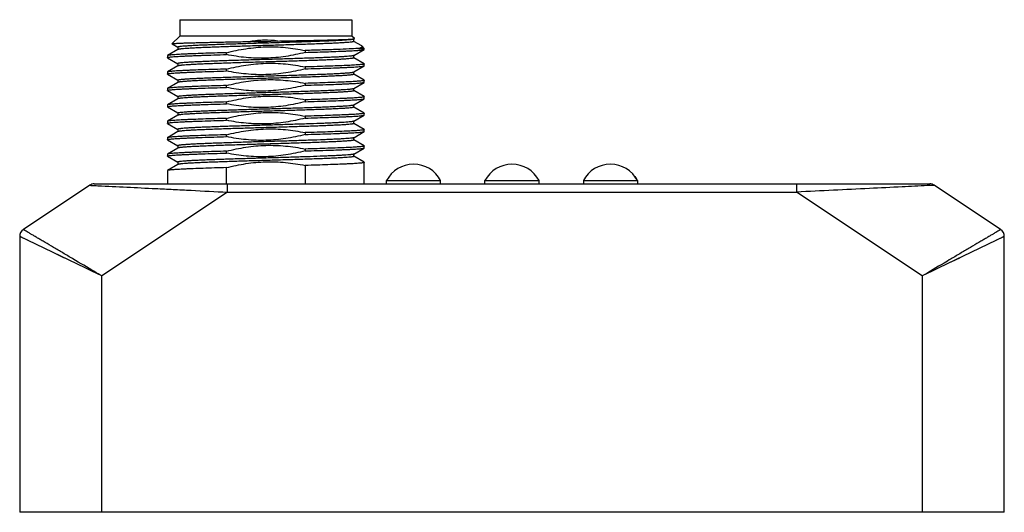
# Model space of a CAD drawing. Header units: inches. Extents: x 0 to 891, y 0 to 630.
# Tile 2 of 15: x 304 to 364, y 118 to 148. Entities that reach past the tile are written whole.
import ezdxf

# ---------------------------------------------------------------- set-up
doc = ezdxf.new("R2010")
doc.units = ezdxf.units.IN
doc.header["$MEASUREMENT"] = 0

msp = doc.modelspace()

# ---------------------------------------------------------------- linework, layer by layer
for p, q in [((313.906, 148.036), (313.906, 147.036)), ((313.906, 148.036), (324.406, 148.036)), ((324.406, 148.036), (324.406, 147.036)), ((313.437, 146.566), (313.906, 147.036)), ((324.406, 147.036), (313.906, 147.036)), ((324.559, 146.883), (324.406, 147.036)), ((313.438, 146.561), (313.437, 146.566)), ((313.438, 146.561), (313.791, 146.358)), ((324.513, 146.853), (324.557, 146.878)), ((324.52, 146.711), (324.52, 146.857)), ((324.996, 146.44), (324.522, 146.714)), ((324.557, 146.878), (324.559, 146.883)), ((325.02, 146.422), (324.996, 146.44)), ((325.156, 146.286), (325.02, 146.422)), ((313.162, 145.851), (313.156, 145.843)), ((313.156, 145.843), (313.156, 145.728)), ((313.8, 146.219), (313.162, 145.851)), ((313.792, 146.361), (313.792, 146.215)), ((316.758, 145.913), (316.758, 146.028)), ((321.554, 146.159), (321.554, 146.044)), ((324.513, 145.852), (325.15, 146.221)), ((324.52, 145.711), (324.52, 145.857)), ((324.766, 146.286), (325.156, 146.286)), ((325.15, 146.221), (325.156, 146.228)), ((325.156, 146.228), (325.156, 146.286)), ((313.162, 145.721), (313.156, 145.728)), ((313.162, 145.721), (313.791, 145.358)), ((313.8, 145.219), (313.163, 144.851)), ((313.793, 145.361), (313.793, 145.215)), ((324.512, 144.852), (325.15, 145.221)), ((325.15, 145.351), (324.521, 145.714)), ((325.15, 145.351), (325.156, 145.343)), ((325.15, 145.221), (325.156, 145.228)), ((325.156, 145.228), (325.156, 145.343)), ((313.163, 144.851), (313.156, 144.843)), ((313.156, 144.843), (313.156, 144.728)), ((313.163, 144.721), (313.156, 144.728)), ((313.163, 144.721), (313.792, 144.357)), ((316.758, 144.913), (316.758, 145.028)), ((321.554, 145.159), (321.554, 145.043)), ((324.519, 144.711), (324.519, 144.856)), ((325.15, 144.351), (324.521, 144.714)), ((313.8, 144.219), (313.162, 143.851)), ((313.794, 144.36), (313.794, 144.216)), ((316.758, 143.913), (316.758, 144.028)), ((321.554, 144.159), (321.554, 144.043)), ((324.511, 143.851), (325.15, 144.221)), ((325.15, 144.351), (325.156, 144.344)), ((325.15, 144.221), (325.156, 144.228)), ((325.156, 144.228), (325.156, 144.343)), ((313.162, 143.851), (313.156, 143.844)), ((313.156, 143.844), (313.156, 143.728)), ((313.162, 143.721), (313.156, 143.728)), ((313.162, 143.721), (313.793, 143.357)), ((324.518, 143.712), (324.518, 143.855)), ((325.15, 143.351), (324.52, 143.715)), ((313.162, 142.851), (313.156, 142.844)), ((313.156, 142.844), (313.156, 142.728)), ((313.801, 143.22), (313.162, 142.851)), ((313.794, 143.359), (313.794, 143.216)), ((316.758, 142.913), (316.758, 143.028)), ((321.554, 143.159), (321.554, 143.043)), ((324.512, 142.852), (325.15, 143.221)), ((324.518, 142.711), (324.518, 142.856)), ((325.15, 143.351), (325.156, 143.344)), ((325.15, 143.221), (325.156, 143.228)), ((325.156, 143.228), (325.156, 143.344)), ((313.163, 142.721), (313.156, 142.728)), ((313.801, 142.22), (313.162, 141.851)), ((313.163, 142.721), (313.791, 142.357)), ((313.793, 142.36), (313.793, 142.215)), ((324.512, 141.852), (325.15, 142.221)), ((325.15, 142.351), (324.52, 142.715)), ((325.15, 142.351), (325.156, 142.344)), ((325.15, 142.221), (325.156, 142.228)), ((325.156, 142.228), (325.156, 142.343)), ((313.162, 141.851), (313.156, 141.844)), ((313.156, 141.844), (313.156, 141.728)), ((313.163, 141.721), (313.156, 141.728)), ((313.163, 141.721), (313.792, 141.357)), ((316.758, 141.913), (316.758, 142.028)), ((321.554, 142.159), (321.554, 142.043)), ((324.519, 141.711), (324.519, 141.856)), ((325.15, 141.351), (324.521, 141.714)), ((313.8, 141.219), (313.162, 140.851)), ((313.794, 141.36), (313.794, 141.216)), ((316.758, 140.913), (316.758, 141.028)), ((321.554, 141.159), (321.554, 141.043)), ((324.511, 140.851), (325.15, 141.221)), ((325.15, 141.351), (325.156, 141.344)), ((325.15, 141.221), (325.156, 141.228)), ((325.156, 141.228), (325.156, 141.343)), ((313.162, 140.851), (313.156, 140.844)), ((313.156, 140.844), (313.156, 140.728)), ((313.162, 140.721), (313.156, 140.728)), ((313.162, 140.721), (313.793, 140.357)), ((324.518, 140.712), (324.518, 140.855)), ((325.15, 140.351), (324.52, 140.715)), ((313.162, 139.851), (313.156, 139.844)), ((313.156, 139.844), (313.156, 139.728)), ((313.801, 140.22), (313.162, 139.851)), ((313.794, 140.359), (313.794, 140.216)), ((316.758, 139.913), (316.758, 140.028)), ((321.554, 140.159), (321.554, 140.043)), ((324.512, 139.852), (325.15, 140.221)), ((324.518, 139.711), (324.518, 139.856)), ((325.15, 140.351), (325.156, 140.344)), ((325.15, 140.221), (325.156, 140.228)), ((325.156, 140.228), (325.156, 140.344)), ((313.163, 139.721), (313.156, 139.728)), ((313.801, 139.22), (313.162, 138.851)), ((313.163, 139.721), (313.791, 139.357)), ((313.793, 139.36), (313.793, 139.215)), ((325.15, 139.351), (324.52, 139.715)), ((325.15, 139.351), (325.156, 139.344)), ((325.156, 138.036), (325.156, 139.343)), ((313.162, 138.851), (313.156, 138.844)), ((313.156, 138.844), (313.156, 138.036)), ((316.758, 138.036), (316.758, 139.028)), ((321.554, 139.159), (321.554, 138.036)), ((308.702, 138.036), (359.61, 138.036)), ((316.814, 137.536), (316.814, 138.036)), ((326.506, 138.036), (326.506, 138.236)), ((326.506, 138.236), (329.806, 138.236)), ((329.806, 138.036), (329.806, 138.236)), ((332.506, 138.036), (332.506, 138.236)), ((332.506, 138.236), (335.806, 138.236)), ((335.806, 138.036), (335.806, 138.236)), ((338.506, 138.236), (338.506, 138.036)), ((338.506, 138.236), (341.806, 138.236)), ((341.806, 138.236), (341.806, 138.036)), ((351.498, 138.036), (351.498, 137.536)), ((308.425, 137.952), (304.379, 135.255)), ((316.814, 137.536), (309.156, 132.43)), ((316.814, 137.536), (351.498, 137.536)), ((359.156, 132.43), (351.498, 137.536)), ((363.934, 135.255), (359.888, 137.952)), ((304.156, 134.839), (304.156, 118.036)), ((309.156, 132.43), (304.156, 134.838)), ((364.156, 134.839), (359.156, 132.43)), ((364.156, 118.036), (364.156, 134.839)), ((306.896, 133.519), (306.403, 133.756)), ((361.417, 133.519), (360.89, 133.265)), ((309.156, 118.036), (309.156, 132.43)), ((359.156, 132.43), (359.156, 118.036)), ((364.156, 118.036), (304.156, 118.036))]:
    msp.add_line(p, q)
for points in [[(304.608, 134.621), (304.409, 134.716), (304.267, 134.785), (304.184, 134.825)], [(364.129, 134.825), (364.045, 134.785), (363.904, 134.716), (363.704, 134.621)], [(309.156, 132.43), (308.559, 132.72), (307.979, 132.997)], [(360.335, 132.998), (359.754, 132.72), (359.156, 132.43)]]:
    msp.add_lwpolyline(points)
for centre, radius, start, end in [((328.156, 137.375), 1.861, 27.56319, 152.43681), ((334.156, 137.375), 1.861, 27.56319, 152.43681), ((340.156, 137.375), 1.861, 27.56319, 152.43681), ((340.156, 137.375), 1.861, 27.56319, 152.43681), ((308.702, 137.536), 0.5, 90, 123.69007), ((340.156, 137.375), 1.861, 27.56319, 36.48274), ((359.61, 137.536), 0.5, 56.30993, 90), ((304.656, 134.839), 0.5, 123.69007, 180), ((363.656, 134.839), 0.5, 0, 56.30993)]:
    msp.add_arc(centre, radius, start, end)
for points, knots in [([(313.437, 146.566), (313.438, 146.567), (313.441, 146.569), (313.447, 146.571), (313.456, 146.573), (313.473, 146.576), (313.501, 146.58), (313.543, 146.584), (313.596, 146.589), (313.658, 146.593), (313.732, 146.597), (313.849, 146.603), (314.022, 146.611), (314.257, 146.62), (314.529, 146.628), (314.836, 146.637), (315.177, 146.646), (315.547, 146.655), (315.944, 146.663), (316.52, 146.676), (317.283, 146.691), (317.906, 146.702), (318.227, 146.708)], [0, 0, 0, 0, 0.000862, 0.002236, 0.004149, 0.006608, 0.013176, 0.021945, 0.032904, 0.04604, 0.061336, 0.078767, 0.119903, 0.169147, 0.226119, 0.290405, 0.361551, 0.438998, 0.522147, 0.610381, 0.799336, 1, 1, 1, 1]), ([(324.505, 146.849), (324.496, 146.845), (324.475, 146.84), (324.437, 146.833), (324.387, 146.825), (324.297, 146.814), (324.155, 146.801), (323.951, 146.786), (323.702, 146.771), (323.412, 146.756), (323.082, 146.741), (322.717, 146.726), (322.319, 146.711), (321.733, 146.69), (320.95, 146.665), (319.967, 146.635), (318.955, 146.605), (317.95, 146.575), (317.134, 146.549), (316.512, 146.529), (316.08, 146.514), (315.675, 146.499), (315.303, 146.483), (314.966, 146.468), (314.667, 146.453), (314.41, 146.438), (314.196, 146.423), (314.046, 146.41), (313.949, 146.4), (313.894, 146.392), (313.851, 146.385), (313.823, 146.378), (313.807, 146.373), (313.798, 146.369), (313.792, 146.364), (313.792, 146.361)], [0, 0, 0, 0, 0.00249, 0.006088, 0.010795, 0.016601, 0.031483, 0.050658, 0.07395, 0.101127, 0.131932, 0.166101, 0.203345, 0.243295, 0.329815, 0.422543, 0.518067, 0.612893, 0.703567, 0.746293, 0.786739, 0.824563, 0.859416, 0.890951, 0.918886, 0.942983, 0.96304, 0.978851, 0.985108, 0.990255, 0.994294, 0.99723, 0.998291, 0.999089, 1, 1, 1, 1]), ([(324.52, 146.711), (324.52, 146.708), (324.514, 146.703), (324.505, 146.699), (324.489, 146.693), (324.46, 146.687), (324.417, 146.679), (324.362, 146.672), (324.265, 146.661), (324.115, 146.648), (323.901, 146.633), (323.643, 146.618), (323.344, 146.603), (323.007, 146.588), (322.635, 146.573), (322.23, 146.558), (321.798, 146.543), (321.176, 146.522), (320.36, 146.497), (319.356, 146.467), (318.344, 146.437), (317.362, 146.407), (316.578, 146.381), (315.993, 146.361), (315.595, 146.346), (315.23, 146.33), (314.901, 146.315), (314.611, 146.3), (314.362, 146.285), (314.157, 146.27), (314.015, 146.257), (313.925, 146.247), (313.875, 146.239), (313.837, 146.232), (313.816, 146.226), (313.808, 146.223)], [0, 0, 0, 0, 0.000915, 0.001719, 0.00279, 0.005757, 0.009831, 0.015009, 0.021283, 0.037092, 0.05716, 0.081295, 0.109261, 0.140795, 0.175635, 0.213476, 0.253939, 0.296653, 0.387302, 0.482111, 0.577601, 0.670293, 0.756796, 0.796712, 0.833937, 0.868116, 0.898918, 0.926068, 0.949339, 0.968533, 0.983439, 0.989238, 0.993928, 0.997513, 1, 1, 1, 1]), ([(319.883, 146.738), (319.609, 146.774), (319.053, 146.805), (318.5, 146.753), (318.227, 146.708)], [0, 0, 0, 0, 0.499994, 1, 1, 1, 1]), ([(319.883, 146.738), (319.608, 146.709), (319.056, 146.675), (318.502, 146.689), (318.227, 146.708)], [0, 0, 0, 0, 0.500001, 1, 1, 1, 1]), ([(319.883, 146.738), (320.191, 146.744), (320.789, 146.755), (321.652, 146.772), (322.328, 146.787), (322.824, 146.798), (323.155, 146.807), (323.456, 146.816), (323.724, 146.825), (323.957, 146.833), (324.128, 146.841), (324.247, 146.847), (324.321, 146.851), (324.385, 146.856), (324.439, 146.86), (324.483, 146.864), (324.517, 146.868), (324.541, 146.873), (324.553, 146.876), (324.557, 146.878)], [0, 0, 0, 0, 0.197425, 0.383823, 0.553684, 0.630787, 0.701862, 0.766382, 0.823868, 0.873873, 0.915963, 0.933929, 0.949809, 0.963582, 0.975223, 0.9847, 0.991987, 0.997073, 1, 1, 1, 1]), ([(324.513, 146.853), (324.512, 146.852), (324.51, 146.851), (324.507, 146.85), (324.505, 146.849)], [0, 0, 0, 0, 0.221424, 1, 1, 1, 1]), ([(324.766, 146.286), (324.79, 146.291), (324.836, 146.301), (324.898, 146.318), (324.948, 146.335), (324.987, 146.351), (325.011, 146.366), (325.024, 146.379), (325.029, 146.388), (325.032, 146.397), (325.031, 146.409), (325.024, 146.418), (325.02, 146.422)], [0, 0, 0, 0, 0.232878, 0.430533, 0.593053, 0.72105, 0.816318, 0.853072, 0.883991, 0.911147, 0.93755, 1, 1, 1, 1]), ([(313.156, 145.728), (313.156, 145.73), (313.16, 145.734), (313.165, 145.737), (313.176, 145.741), (313.194, 145.746), (313.236, 145.755), (313.307, 145.764), (313.416, 145.776), (313.556, 145.787), (313.724, 145.798), (313.921, 145.81), (314.146, 145.821), (314.396, 145.832), (314.672, 145.844), (314.971, 145.855), (315.413, 145.871), (316.011, 145.891), (316.502, 145.905), (316.758, 145.913)], [0, 0, 0, 0, 0.001927, 0.003507, 0.005575, 0.01125, 0.019029, 0.040954, 0.071324, 0.110019, 0.156842, 0.211563, 0.273891, 0.343509, 0.420049, 0.503117, 0.592267, 0.786943, 1, 1, 1, 1]), ([(316.758, 146.028), (316.511, 146.021), (316.038, 146.007), (315.363, 145.985), (314.844, 145.966), (314.469, 145.951), (314.221, 145.94), (313.997, 145.929), (313.797, 145.918), (313.624, 145.907), (313.478, 145.896), (313.359, 145.885), (313.277, 145.876), (313.226, 145.868), (313.198, 145.863), (313.178, 145.857), (313.166, 145.853), (313.162, 145.851)], [0, 0, 0, 0, 0.205561, 0.394268, 0.562464, 0.637841, 0.706908, 0.769331, 0.824813, 0.873086, 0.913923, 0.947135, 0.972579, 0.982362, 0.990179, 0.996042, 1, 1, 1, 1]), ([(324.513, 145.853), (324.507, 145.849), (324.489, 145.843), (324.457, 145.836), (324.413, 145.829), (324.356, 145.821), (324.287, 145.814), (324.172, 145.803), (323.999, 145.79), (323.757, 145.774), (323.473, 145.759), (323.149, 145.744), (322.788, 145.729), (322.392, 145.714), (321.809, 145.693), (321.024, 145.667), (320.038, 145.637), (319.019, 145.607), (318.006, 145.577), (317.181, 145.551), (316.552, 145.53), (316.114, 145.515), (315.705, 145.5), (315.327, 145.484), (314.985, 145.469), (314.682, 145.454), (314.42, 145.439), (314.203, 145.424), (314.051, 145.411), (313.952, 145.4), (313.896, 145.392), (313.852, 145.385), (313.824, 145.379), (313.807, 145.373), (313.799, 145.369), (313.793, 145.364), (313.793, 145.361)], [0, 0, 0, 0, 0.001954, 0.005023, 0.009226, 0.014559, 0.021013, 0.028573, 0.046933, 0.069483, 0.096057, 0.12639, 0.160171, 0.197104, 0.236862, 0.323324, 0.416311, 0.512398, 0.608006, 0.699573, 0.742785, 0.783727, 0.822015, 0.857302, 0.889282, 0.917637, 0.942075, 0.962409, 0.978469, 0.984845, 0.990097, 0.994216, 0.997201, 0.998275, 0.999081, 1, 1, 1, 1]), ([(313.808, 146.223), (313.807, 146.223), (313.804, 146.221), (313.802, 146.22), (313.8, 146.219)], [0, 0, 0, 0, 0.279914, 1, 1, 1, 1]), ([(316.758, 146.028), (317.149, 146.128), (317.743, 146.252), (318.544, 146.351), (319.35, 146.401), (320.36, 146.366), (321.159, 146.241), (321.554, 146.159)], [0, 0, 0, 0, 0.249996, 0.375032, 0.500068, 0.75002, 1, 1, 1, 1]), ([(321.554, 146.044), (321.163, 145.944), (320.372, 145.778), (319.366, 145.683), (318.558, 145.685), (317.753, 145.737), (317.153, 145.831), (316.758, 145.913)], [0, 0, 0, 0, 0.249992, 0.49995, 0.624985, 0.750022, 1, 1, 1, 1]), ([(324.766, 146.286), (324.588, 146.273), (324.167, 146.249), (323.443, 146.219), (322.55, 146.189), (321.901, 146.169), (321.554, 146.159)], [0, 0, 0, 0, 0.165913, 0.394223, 0.675954, 1, 1, 1, 1]), ([(321.554, 146.044), (321.801, 146.051), (322.274, 146.065), (322.948, 146.087), (323.467, 146.105), (323.842, 146.121), (324.09, 146.132), (324.314, 146.143), (324.514, 146.154), (324.687, 146.164), (324.834, 146.175), (324.953, 146.186), (325.035, 146.196), (325.086, 146.204), (325.114, 146.209), (325.134, 146.214), (325.146, 146.218), (325.15, 146.221)], [0, 0, 0, 0, 0.205431, 0.394035, 0.562161, 0.637518, 0.706575, 0.768999, 0.824495, 0.872792, 0.913666, 0.946928, 0.972433, 0.98225, 0.990102, 0.996003, 1, 1, 1, 1]), ([(324.52, 145.711), (324.52, 145.707), (324.514, 145.703), (324.505, 145.699), (324.488, 145.693), (324.46, 145.687), (324.416, 145.679), (324.36, 145.672), (324.261, 145.661), (324.109, 145.648), (323.891, 145.633), (323.63, 145.617), (323.327, 145.602), (322.985, 145.587), (322.607, 145.572), (322.197, 145.557), (321.759, 145.541), (321.13, 145.521), (320.306, 145.495), (319.292, 145.465), (318.274, 145.435), (317.288, 145.405), (316.503, 145.379), (315.92, 145.358), (315.525, 145.343), (315.163, 145.327), (314.839, 145.312), (314.555, 145.297), (314.314, 145.282), (314.141, 145.269), (314.025, 145.258), (313.956, 145.251), (313.9, 145.243), (313.855, 145.236), (313.823, 145.228), (313.806, 145.223), (313.8, 145.219)], [0, 0, 0, 0, 0.00092, 0.001729, 0.002807, 0.005801, 0.009927, 0.015184, 0.021565, 0.037627, 0.057959, 0.082411, 0.110777, 0.142753, 0.178041, 0.216334, 0.257281, 0.300493, 0.392057, 0.487663, 0.583744, 0.676722, 0.763178, 0.802928, 0.839856, 0.873639, 0.90397, 0.93053, 0.953076, 0.971442, 0.979003, 0.985456, 0.990786, 0.994984, 0.998048, 1, 1, 1, 1]), ([(316.758, 145.028), (317.149, 145.128), (317.743, 145.252), (318.544, 145.351), (319.148, 145.388), (319.754, 145.387), (320.56, 145.334), (321.159, 145.24), (321.554, 145.159)], [0, 0, 0, 0, 0.249966, 0.374986, 0.500007, 0.625028, 0.750048, 1, 1, 1, 1]), ([(325.14, 145.332), (325.134, 145.33), (325.12, 145.326), (325.082, 145.318), (325.018, 145.309), (324.92, 145.298), (324.795, 145.288), (324.645, 145.277), (324.469, 145.266), (324.269, 145.256), (323.956, 145.241), (323.511, 145.222), (322.919, 145.201), (322.258, 145.18), (321.795, 145.166), (321.554, 145.159)], [0, 0, 0, 0, 0.005291, 0.01244, 0.032362, 0.059757, 0.094536, 0.136546, 0.185605, 0.241488, 0.303941, 0.447386, 0.613302, 0.79865, 1, 1, 1, 1]), ([(321.554, 145.043), (321.801, 145.051), (322.274, 145.065), (322.949, 145.087), (323.467, 145.105), (323.843, 145.121), (324.091, 145.132), (324.315, 145.143), (324.514, 145.154), (324.688, 145.164), (324.834, 145.175), (324.953, 145.186), (325.035, 145.196), (325.086, 145.204), (325.114, 145.209), (325.134, 145.214), (325.146, 145.218), (325.15, 145.221)], [0, 0, 0, 0, 0.205495, 0.39415, 0.562311, 0.637677, 0.70674, 0.769163, 0.824651, 0.872937, 0.913793, 0.94703, 0.972504, 0.982304, 0.990139, 0.996022, 1, 1, 1, 1]), ([(325.156, 145.343), (325.156, 145.341), (325.151, 145.336), (325.145, 145.333), (325.14, 145.332)], [0, 0, 0, 0, 0.346311, 1, 1, 1, 1]), ([(313.156, 144.728), (313.156, 144.73), (313.16, 144.734), (313.165, 144.737), (313.176, 144.741), (313.194, 144.746), (313.236, 144.755), (313.307, 144.764), (313.416, 144.776), (313.556, 144.787), (313.724, 144.798), (313.921, 144.81), (314.146, 144.821), (314.396, 144.832), (314.672, 144.844), (314.971, 144.855), (315.413, 144.871), (316.011, 144.891), (316.502, 144.905), (316.758, 144.913)], [0, 0, 0, 0, 0.001936, 0.003517, 0.005585, 0.011259, 0.019037, 0.040961, 0.071331, 0.110026, 0.156849, 0.211569, 0.273896, 0.343514, 0.420053, 0.50312, 0.59227, 0.786944, 1, 1, 1, 1]), ([(316.758, 145.028), (316.512, 145.021), (316.039, 145.007), (315.364, 144.985), (314.845, 144.966), (314.47, 144.951), (314.222, 144.94), (313.998, 144.929), (313.799, 144.918), (313.625, 144.907), (313.479, 144.896), (313.36, 144.885), (313.278, 144.876), (313.226, 144.868), (313.199, 144.863), (313.178, 144.857), (313.167, 144.853), (313.163, 144.851)], [0, 0, 0, 0, 0.205437, 0.394046, 0.562176, 0.637533, 0.706591, 0.769015, 0.82451, 0.872807, 0.913679, 0.946939, 0.972441, 0.982257, 0.990107, 0.996006, 1, 1, 1, 1]), ([(313.794, 144.36), (313.794, 144.364), (313.8, 144.368), (313.809, 144.372), (313.826, 144.378), (313.855, 144.384), (313.899, 144.392), (313.955, 144.399), (314.024, 144.407), (314.104, 144.415), (314.234, 144.425), (314.425, 144.438), (314.687, 144.454), (314.99, 144.469), (315.333, 144.484), (315.711, 144.499), (316.12, 144.514), (316.559, 144.53), (317.187, 144.55), (318.012, 144.576), (319.025, 144.606), (320.043, 144.636), (321.028, 144.666), (321.812, 144.692), (322.395, 144.713), (322.79, 144.728), (323.151, 144.744), (323.474, 144.759), (323.758, 144.774), (323.999, 144.789), (324.172, 144.802), (324.287, 144.813), (324.355, 144.82), (324.412, 144.828), (324.456, 144.835), (324.488, 144.843), (324.505, 144.848), (324.512, 144.852)], [0, 0, 0, 0, 0.000949, 0.001777, 0.002872, 0.005894, 0.010046, 0.015331, 0.021738, 0.029249, 0.037849, 0.05824, 0.082751, 0.111138, 0.143133, 0.17846, 0.216782, 0.257732, 0.300945, 0.392519, 0.488098, 0.584139, 0.677073, 0.763456, 0.803175, 0.840088, 0.873833, 0.90411, 0.930649, 0.953182, 0.971513, 0.979056, 0.985495, 0.990811, 0.994995, 0.998049, 1, 1, 1, 1]), ([(324.52, 144.711), (324.52, 144.708), (324.514, 144.703), (324.505, 144.7), (324.488, 144.694), (324.46, 144.688), (324.417, 144.68), (324.361, 144.673), (324.264, 144.662), (324.112, 144.648), (323.896, 144.633), (323.635, 144.618), (323.332, 144.603), (322.99, 144.588), (322.613, 144.573), (322.203, 144.557), (321.766, 144.541), (321.137, 144.521), (320.312, 144.496), (319.297, 144.465), (318.278, 144.435), (317.442, 144.41), (316.8, 144.389), (316.348, 144.374), (315.922, 144.358), (315.526, 144.343), (315.164, 144.328), (314.84, 144.313), (314.556, 144.298), (314.314, 144.283), (314.141, 144.269), (314.025, 144.258), (313.957, 144.251), (313.9, 144.243), (313.856, 144.236), (313.824, 144.229), (313.806, 144.223), (313.8, 144.22)], [0, 0, 0, 0, 0.000901, 0.001702, 0.002771, 0.005737, 0.009822, 0.015024, 0.021337, 0.037254, 0.057491, 0.081924, 0.110282, 0.142248, 0.177512, 0.215761, 0.25667, 0.299889, 0.391536, 0.487199, 0.583362, 0.676419, 0.720714, 0.762974, 0.8028, 0.839786, 0.873576, 0.903891, 0.930471, 0.953075, 0.971491, 0.979062, 0.985511, 0.990827, 0.995007, 0.998057, 1, 1, 1, 1]), ([(321.554, 145.043), (321.163, 144.944), (320.57, 144.819), (319.768, 144.72), (319.164, 144.683), (318.558, 144.684), (317.753, 144.737), (317.153, 144.831), (316.758, 144.913)], [0, 0, 0, 0, 0.249966, 0.374986, 0.500007, 0.625028, 0.750048, 1, 1, 1, 1]), ([(316.758, 144.028), (316.512, 144.021), (316.038, 144.007), (315.364, 143.985), (314.845, 143.966), (314.47, 143.951), (314.222, 143.94), (313.997, 143.929), (313.798, 143.918), (313.625, 143.907), (313.478, 143.896), (313.359, 143.885), (313.277, 143.876), (313.226, 143.868), (313.198, 143.863), (313.178, 143.857), (313.167, 143.853), (313.162, 143.851)], [0, 0, 0, 0, 0.20549, 0.394141, 0.562299, 0.637665, 0.706727, 0.76915, 0.824639, 0.872926, 0.913783, 0.947022, 0.972499, 0.9823, 0.990136, 0.996021, 1, 1, 1, 1]), ([(316.758, 144.028), (317.149, 144.128), (317.743, 144.252), (318.544, 144.351), (319.148, 144.388), (319.754, 144.387), (320.56, 144.334), (321.159, 144.24), (321.554, 144.159)], [0, 0, 0, 0, 0.249966, 0.374986, 0.500007, 0.625028, 0.750048, 1, 1, 1, 1]), ([(321.554, 144.043), (321.163, 143.944), (320.372, 143.778), (319.165, 143.664), (317.952, 143.706), (317.153, 143.831), (316.758, 143.913)], [0, 0, 0, 0, 0.250023, 0.500011, 0.74999, 1, 1, 1, 1]), ([(325.14, 144.332), (325.134, 144.33), (325.12, 144.326), (325.082, 144.318), (325.018, 144.309), (324.92, 144.298), (324.795, 144.288), (324.645, 144.277), (324.469, 144.266), (324.269, 144.256), (323.956, 144.241), (323.511, 144.222), (322.919, 144.201), (322.258, 144.18), (321.795, 144.166), (321.554, 144.159)], [0, 0, 0, 0, 0.005289, 0.012436, 0.032357, 0.059753, 0.094532, 0.136543, 0.185602, 0.241485, 0.303938, 0.447383, 0.6133, 0.798649, 1, 1, 1, 1]), ([(321.554, 144.043), (321.801, 144.051), (322.274, 144.065), (322.949, 144.087), (323.468, 144.105), (323.843, 144.121), (324.091, 144.132), (324.315, 144.143), (324.514, 144.154), (324.688, 144.164), (324.834, 144.175), (324.953, 144.186), (325.035, 144.196), (325.086, 144.204), (325.114, 144.209), (325.135, 144.214), (325.146, 144.218), (325.15, 144.221)], [0, 0, 0, 0, 0.205504, 0.394167, 0.562332, 0.6377, 0.706763, 0.769187, 0.824674, 0.872958, 0.913812, 0.947045, 0.972516, 0.982313, 0.990145, 0.996025, 1, 1, 1, 1]), ([(325.156, 144.344), (325.156, 144.341), (325.151, 144.336), (325.145, 144.333), (325.14, 144.332)], [0, 0, 0, 0, 0.347217, 1, 1, 1, 1]), ([(313.156, 143.728), (313.156, 143.73), (313.16, 143.734), (313.165, 143.737), (313.176, 143.741), (313.194, 143.746), (313.236, 143.755), (313.307, 143.764), (313.416, 143.776), (313.556, 143.787), (313.724, 143.798), (313.921, 143.81), (314.146, 143.821), (314.396, 143.832), (314.672, 143.844), (314.971, 143.855), (315.413, 143.871), (316.011, 143.891), (316.502, 143.905), (316.758, 143.913)], [0, 0, 0, 0, 0.00193, 0.00351, 0.005578, 0.011252, 0.019031, 0.040956, 0.071326, 0.110021, 0.156844, 0.211565, 0.273892, 0.34351, 0.42005, 0.503118, 0.592268, 0.786943, 1, 1, 1, 1]), ([(313.794, 143.36), (313.794, 143.363), (313.799, 143.368), (313.808, 143.372), (313.819, 143.376), (313.833, 143.379), (313.858, 143.385), (313.897, 143.392), (313.952, 143.399), (314.051, 143.41), (314.203, 143.423), (314.42, 143.438), (314.681, 143.453), (314.984, 143.468), (315.326, 143.484), (315.704, 143.499), (316.113, 143.514), (316.551, 143.529), (317.18, 143.55), (318.005, 143.576), (319.019, 143.606), (320.038, 143.636), (321.024, 143.666), (321.808, 143.692), (322.392, 143.713), (322.787, 143.728), (323.149, 143.743), (323.473, 143.759), (323.757, 143.774), (323.998, 143.789), (324.171, 143.802), (324.287, 143.813), (324.355, 143.82), (324.412, 143.828), (324.456, 143.835), (324.488, 143.843), (324.506, 143.848), (324.512, 143.852)], [0, 0, 0, 0, 0.000911, 0.001716, 0.002789, 0.00414, 0.005771, 0.009876, 0.015107, 0.021457, 0.03748, 0.057813, 0.082249, 0.110576, 0.142544, 0.177835, 0.216128, 0.257079, 0.300292, 0.391891, 0.487529, 0.583649, 0.676681, 0.763163, 0.802933, 0.83988, 0.873676, 0.903999, 0.930556, 0.953122, 0.971488, 0.979034, 0.985469, 0.990785, 0.994977, 0.998043, 1, 1, 1, 1]), ([(324.519, 143.712), (324.519, 143.708), (324.513, 143.704), (324.504, 143.7), (324.487, 143.694), (324.459, 143.688), (324.416, 143.68), (324.36, 143.672), (324.293, 143.664), (324.213, 143.657), (324.084, 143.646), (323.893, 143.633), (323.631, 143.618), (323.328, 143.603), (322.986, 143.588), (322.609, 143.572), (322.2, 143.557), (321.761, 143.541), (321.299, 143.527), (320.816, 143.512), (320.146, 143.491), (319.294, 143.465), (318.275, 143.435), (317.288, 143.406), (316.504, 143.379), (315.92, 143.358), (315.525, 143.343), (315.163, 143.328), (314.839, 143.313), (314.555, 143.298), (314.313, 143.282), (314.14, 143.269), (314.025, 143.258), (313.957, 143.251), (313.9, 143.244), (313.856, 143.236), (313.824, 143.229), (313.807, 143.223), (313.801, 143.22)], [0, 0, 0, 0, 0.000915, 0.001722, 0.002796, 0.005768, 0.009856, 0.015063, 0.021388, 0.028828, 0.037376, 0.057733, 0.082225, 0.110585, 0.142537, 0.177795, 0.216068, 0.257033, 0.300278, 0.345374, 0.3919, 0.487537, 0.583662, 0.676699, 0.763241, 0.803008, 0.839924, 0.873689, 0.904016, 0.930624, 0.953243, 0.971603, 0.979124, 0.985531, 0.990819, 0.994988, 0.99804, 1, 1, 1, 1]), ([(313.156, 142.728), (313.156, 142.73), (313.16, 142.734), (313.165, 142.737), (313.176, 142.741), (313.194, 142.746), (313.236, 142.755), (313.307, 142.764), (313.416, 142.776), (313.556, 142.787), (313.724, 142.798), (313.921, 142.81), (314.146, 142.821), (314.396, 142.832), (314.672, 142.844), (314.971, 142.855), (315.413, 142.871), (316.011, 142.891), (316.502, 142.905), (316.758, 142.913)], [0, 0, 0, 0, 0.001937, 0.003517, 0.005585, 0.011259, 0.019037, 0.040961, 0.071331, 0.110026, 0.156849, 0.211569, 0.273896, 0.343514, 0.420053, 0.50312, 0.59227, 0.786944, 1, 1, 1, 1]), ([(316.758, 143.028), (316.512, 143.021), (316.038, 143.007), (315.363, 142.985), (314.845, 142.966), (314.47, 142.951), (314.222, 142.94), (313.997, 142.929), (313.798, 142.918), (313.625, 142.907), (313.478, 142.896), (313.359, 142.885), (313.277, 142.876), (313.226, 142.868), (313.198, 142.863), (313.178, 142.857), (313.167, 142.853), (313.162, 142.851)], [0, 0, 0, 0, 0.205504, 0.394167, 0.562332, 0.6377, 0.706763, 0.769187, 0.824674, 0.872958, 0.913812, 0.947045, 0.972516, 0.982313, 0.990145, 0.996025, 1, 1, 1, 1]), ([(313.794, 142.36), (313.794, 142.363), (313.799, 142.368), (313.808, 142.372), (313.819, 142.376), (313.832, 142.379), (313.857, 142.385), (313.895, 142.391), (313.951, 142.399), (314.049, 142.41), (314.201, 142.423), (314.417, 142.438), (314.678, 142.453), (314.981, 142.468), (315.322, 142.484), (315.7, 142.499), (316.109, 142.514), (316.547, 142.529), (317.176, 142.55), (318.001, 142.576), (319.015, 142.606), (320.034, 142.636), (321.021, 142.666), (321.806, 142.692), (322.39, 142.713), (322.786, 142.728), (323.148, 142.743), (323.472, 142.759), (323.756, 142.774), (323.998, 142.789), (324.171, 142.802), (324.286, 142.813), (324.355, 142.82), (324.412, 142.828), (324.456, 142.835), (324.488, 142.843), (324.505, 142.848), (324.512, 142.852)], [0, 0, 0, 0, 0.000895, 0.001685, 0.00274, 0.004072, 0.005684, 0.009757, 0.014966, 0.021301, 0.037281, 0.057556, 0.081965, 0.11027, 0.1422, 0.177476, 0.215765, 0.256699, 0.299909, 0.391522, 0.487187, 0.58335, 0.676428, 0.762965, 0.802761, 0.839747, 0.873562, 0.903903, 0.930498, 0.953082, 0.971452, 0.979011, 0.985464, 0.990793, 0.994986, 0.998046, 1, 1, 1, 1]), ([(316.758, 143.028), (317.149, 143.128), (317.94, 143.294), (319.148, 143.408), (320.36, 143.366), (321.159, 143.241), (321.554, 143.159)], [0, 0, 0, 0, 0.250023, 0.500011, 0.74999, 1, 1, 1, 1]), ([(321.554, 143.043), (321.163, 142.944), (320.57, 142.819), (319.768, 142.72), (319.164, 142.683), (318.558, 142.685), (317.753, 142.737), (317.153, 142.831), (316.758, 142.913)], [0, 0, 0, 0, 0.249966, 0.374986, 0.500007, 0.625028, 0.750048, 1, 1, 1, 1]), ([(325.14, 143.332), (325.134, 143.33), (325.12, 143.326), (325.082, 143.318), (325.018, 143.309), (324.92, 143.298), (324.795, 143.288), (324.645, 143.277), (324.469, 143.266), (324.269, 143.256), (323.956, 143.241), (323.511, 143.222), (322.919, 143.201), (322.258, 143.18), (321.795, 143.166), (321.554, 143.159)], [0, 0, 0, 0, 0.00529, 0.012437, 0.032358, 0.059754, 0.094534, 0.136544, 0.185603, 0.241486, 0.303939, 0.447384, 0.613301, 0.798649, 1, 1, 1, 1]), ([(321.554, 143.043), (321.801, 143.051), (322.274, 143.065), (322.949, 143.087), (323.467, 143.105), (323.843, 143.121), (324.091, 143.132), (324.315, 143.143), (324.514, 143.154), (324.688, 143.164), (324.834, 143.175), (324.953, 143.186), (325.035, 143.196), (325.086, 143.204), (325.114, 143.209), (325.134, 143.214), (325.146, 143.218), (325.15, 143.221)], [0, 0, 0, 0, 0.20549, 0.394141, 0.562299, 0.637665, 0.706727, 0.76915, 0.824639, 0.872926, 0.913783, 0.947022, 0.972499, 0.9823, 0.990136, 0.996021, 1, 1, 1, 1]), ([(325.156, 143.344), (325.156, 143.341), (325.151, 143.336), (325.145, 143.333), (325.14, 143.332)], [0, 0, 0, 0, 0.346472, 1, 1, 1, 1]), ([(324.519, 142.711), (324.519, 142.708), (324.512, 142.703), (324.504, 142.699), (324.487, 142.693), (324.458, 142.687), (324.414, 142.679), (324.358, 142.672), (324.259, 142.661), (324.106, 142.648), (323.887, 142.633), (323.625, 142.618), (323.322, 142.603), (322.98, 142.587), (322.602, 142.572), (322.192, 142.557), (321.754, 142.542), (321.125, 142.521), (320.301, 142.495), (319.288, 142.465), (318.269, 142.436), (317.284, 142.405), (316.5, 142.379), (315.917, 142.358), (315.523, 142.344), (315.162, 142.328), (314.838, 142.313), (314.554, 142.297), (314.313, 142.282), (314.14, 142.269), (314.026, 142.259), (313.957, 142.251), (313.901, 142.244), (313.856, 142.236), (313.824, 142.229), (313.806, 142.223), (313.8, 142.219)], [0, 0, 0, 0, 0.000947, 0.001772, 0.002863, 0.005877, 0.010018, 0.015291, 0.021694, 0.037834, 0.058263, 0.082774, 0.11114, 0.143109, 0.178417, 0.216756, 0.257737, 0.300958, 0.392509, 0.488084, 0.584119, 0.677077, 0.763473, 0.803154, 0.840032, 0.873789, 0.904117, 0.930705, 0.953234, 0.971505, 0.979013, 0.985424, 0.99073, 0.994925, 0.998009, 1, 1, 1, 1]), ([(316.758, 142.028), (317.149, 142.128), (317.743, 142.252), (318.544, 142.351), (319.148, 142.388), (319.754, 142.387), (320.56, 142.334), (321.159, 142.24), (321.554, 142.159)], [0, 0, 0, 0, 0.249966, 0.374986, 0.500007, 0.625028, 0.750048, 1, 1, 1, 1]), ([(325.14, 142.332), (325.134, 142.33), (325.12, 142.326), (325.082, 142.318), (325.018, 142.309), (324.92, 142.298), (324.795, 142.288), (324.645, 142.277), (324.469, 142.266), (324.269, 142.256), (323.956, 142.241), (323.511, 142.222), (322.919, 142.201), (322.258, 142.18), (321.795, 142.166), (321.554, 142.159)], [0, 0, 0, 0, 0.005289, 0.012436, 0.032357, 0.059753, 0.094533, 0.136543, 0.185602, 0.241485, 0.303938, 0.447383, 0.6133, 0.798649, 1, 1, 1, 1]), ([(321.554, 142.043), (321.801, 142.051), (322.274, 142.065), (322.949, 142.087), (323.467, 142.105), (323.843, 142.121), (324.091, 142.132), (324.315, 142.143), (324.514, 142.154), (324.688, 142.164), (324.834, 142.175), (324.953, 142.186), (325.035, 142.196), (325.086, 142.204), (325.114, 142.209), (325.134, 142.214), (325.146, 142.218), (325.15, 142.221)], [0, 0, 0, 0, 0.205495, 0.39415, 0.562311, 0.637677, 0.70674, 0.769163, 0.824651, 0.872937, 0.913793, 0.94703, 0.972504, 0.982304, 0.990139, 0.996022, 1, 1, 1, 1]), ([(325.156, 142.344), (325.156, 142.341), (325.151, 142.336), (325.145, 142.333), (325.14, 142.332)], [0, 0, 0, 0, 0.347168, 1, 1, 1, 1]), ([(313.156, 141.728), (313.156, 141.73), (313.16, 141.734), (313.165, 141.737), (313.176, 141.741), (313.194, 141.746), (313.236, 141.755), (313.307, 141.764), (313.416, 141.776), (313.556, 141.787), (313.724, 141.798), (313.921, 141.81), (314.146, 141.821), (314.396, 141.832), (314.672, 141.844), (314.971, 141.855), (315.413, 141.871), (316.011, 141.891), (316.502, 141.905), (316.758, 141.913)], [0, 0, 0, 0, 0.001936, 0.003517, 0.005585, 0.011259, 0.019037, 0.040961, 0.071331, 0.110026, 0.156849, 0.211569, 0.273896, 0.343514, 0.420053, 0.50312, 0.59227, 0.786944, 1, 1, 1, 1]), ([(316.758, 142.028), (316.512, 142.021), (316.038, 142.007), (315.364, 141.985), (314.845, 141.966), (314.47, 141.951), (314.222, 141.94), (313.997, 141.929), (313.798, 141.918), (313.625, 141.907), (313.478, 141.896), (313.359, 141.885), (313.277, 141.876), (313.226, 141.868), (313.198, 141.863), (313.178, 141.857), (313.167, 141.853), (313.162, 141.851)], [0, 0, 0, 0, 0.205495, 0.39415, 0.562311, 0.637677, 0.70674, 0.769163, 0.824651, 0.872937, 0.913793, 0.94703, 0.972504, 0.982304, 0.990139, 0.996022, 1, 1, 1, 1]), ([(324.497, 141.846), (324.487, 141.843), (324.464, 141.837), (324.401, 141.826), (324.294, 141.813), (324.13, 141.798), (323.921, 141.784), (323.669, 141.769), (323.375, 141.754), (323.043, 141.739), (322.533, 141.718), (321.825, 141.692), (320.91, 141.663), (319.93, 141.633), (318.923, 141.603), (317.925, 141.573), (317.114, 141.548), (316.497, 141.528), (316.068, 141.513), (315.666, 141.497), (315.296, 141.482), (314.962, 141.467), (314.666, 141.452), (314.41, 141.438), (314.197, 141.423), (314.047, 141.41), (313.95, 141.399), (313.895, 141.392), (313.852, 141.384), (313.824, 141.378), (313.808, 141.372), (313.8, 141.368), (313.794, 141.364), (313.794, 141.36)], [0, 0, 0, 0, 0.00282, 0.006722, 0.017771, 0.033105, 0.052659, 0.076337, 0.103899, 0.135019, 0.169387, 0.246648, 0.333136, 0.425638, 0.520752, 0.615072, 0.705134, 0.747587, 0.787818, 0.825442, 0.860059, 0.891331, 0.91904, 0.942987, 0.962976, 0.978809, 0.985103, 0.990282, 0.994329, 0.997253, 0.998305, 0.999095, 1, 1, 1, 1]), ([(324.52, 141.711), (324.52, 141.708), (324.514, 141.703), (324.505, 141.7), (324.488, 141.694), (324.46, 141.688), (324.417, 141.68), (324.361, 141.673), (324.264, 141.662), (324.112, 141.648), (323.896, 141.633), (323.635, 141.618), (323.332, 141.603), (322.99, 141.588), (322.613, 141.573), (322.203, 141.557), (321.766, 141.541), (321.137, 141.521), (320.312, 141.496), (319.297, 141.465), (318.278, 141.435), (317.442, 141.41), (316.8, 141.389), (316.348, 141.374), (315.922, 141.358), (315.526, 141.343), (315.164, 141.328), (314.84, 141.313), (314.556, 141.298), (314.314, 141.283), (314.141, 141.269), (314.025, 141.258), (313.957, 141.251), (313.9, 141.243), (313.856, 141.236), (313.824, 141.229), (313.806, 141.223), (313.8, 141.22)], [0, 0, 0, 0, 0.000901, 0.001702, 0.002771, 0.005737, 0.009822, 0.015024, 0.021337, 0.037254, 0.057491, 0.081924, 0.110282, 0.142248, 0.177512, 0.215761, 0.25667, 0.299889, 0.391536, 0.487199, 0.583362, 0.676419, 0.720714, 0.762974, 0.8028, 0.839786, 0.873576, 0.903891, 0.930471, 0.953075, 0.971491, 0.979062, 0.985511, 0.990827, 0.995007, 0.998057, 1, 1, 1, 1]), ([(321.554, 142.043), (321.163, 141.944), (320.57, 141.819), (319.768, 141.72), (319.164, 141.683), (318.558, 141.684), (317.753, 141.737), (317.153, 141.831), (316.758, 141.913)], [0, 0, 0, 0, 0.249966, 0.374986, 0.500007, 0.625028, 0.750048, 1, 1, 1, 1]), ([(324.512, 141.852), (324.511, 141.851), (324.506, 141.849), (324.501, 141.847), (324.497, 141.846)], [0, 0, 0, 0, 0.208507, 1, 1, 1, 1]), ([(316.758, 141.028), (316.512, 141.021), (316.038, 141.007), (315.364, 140.985), (314.845, 140.966), (314.47, 140.951), (314.222, 140.94), (313.997, 140.929), (313.798, 140.918), (313.625, 140.907), (313.478, 140.896), (313.359, 140.885), (313.277, 140.876), (313.226, 140.868), (313.198, 140.863), (313.178, 140.857), (313.167, 140.853), (313.162, 140.851)], [0, 0, 0, 0, 0.20549, 0.394141, 0.562299, 0.637665, 0.706727, 0.76915, 0.824639, 0.872926, 0.913783, 0.947022, 0.972499, 0.9823, 0.990136, 0.996021, 1, 1, 1, 1]), ([(316.758, 141.028), (317.149, 141.128), (317.743, 141.252), (318.544, 141.351), (319.148, 141.388), (319.754, 141.387), (320.56, 141.334), (321.159, 141.24), (321.554, 141.159)], [0, 0, 0, 0, 0.249966, 0.374986, 0.500007, 0.625028, 0.750048, 1, 1, 1, 1]), ([(321.554, 141.043), (321.163, 140.944), (320.372, 140.778), (319.165, 140.664), (317.952, 140.706), (317.153, 140.831), (316.758, 140.913)], [0, 0, 0, 0, 0.250023, 0.500011, 0.74999, 1, 1, 1, 1]), ([(325.14, 141.332), (325.134, 141.33), (325.12, 141.326), (325.082, 141.318), (325.018, 141.309), (324.92, 141.298), (324.795, 141.288), (324.645, 141.277), (324.469, 141.266), (324.269, 141.256), (323.956, 141.241), (323.511, 141.222), (322.919, 141.201), (322.258, 141.18), (321.795, 141.166), (321.554, 141.159)], [0, 0, 0, 0, 0.005289, 0.012436, 0.032357, 0.059753, 0.094532, 0.136543, 0.185602, 0.241485, 0.303938, 0.447383, 0.6133, 0.798649, 1, 1, 1, 1]), ([(321.554, 141.043), (321.801, 141.051), (322.274, 141.065), (322.949, 141.087), (323.468, 141.105), (323.843, 141.121), (324.091, 141.132), (324.315, 141.143), (324.514, 141.154), (324.688, 141.164), (324.834, 141.175), (324.953, 141.186), (325.035, 141.196), (325.086, 141.204), (325.114, 141.209), (325.135, 141.214), (325.146, 141.218), (325.15, 141.221)], [0, 0, 0, 0, 0.205504, 0.394167, 0.562332, 0.6377, 0.706763, 0.769187, 0.824674, 0.872958, 0.913812, 0.947045, 0.972516, 0.982313, 0.990145, 0.996025, 1, 1, 1, 1]), ([(325.156, 141.344), (325.156, 141.341), (325.151, 141.336), (325.145, 141.333), (325.14, 141.332)], [0, 0, 0, 0, 0.347217, 1, 1, 1, 1]), ([(313.156, 140.728), (313.156, 140.73), (313.16, 140.734), (313.165, 140.737), (313.176, 140.741), (313.194, 140.746), (313.236, 140.755), (313.307, 140.764), (313.416, 140.776), (313.556, 140.787), (313.724, 140.798), (313.921, 140.81), (314.146, 140.821), (314.396, 140.832), (314.672, 140.844), (314.971, 140.855), (315.413, 140.871), (316.011, 140.891), (316.502, 140.905), (316.758, 140.913)], [0, 0, 0, 0, 0.00193, 0.00351, 0.005578, 0.011252, 0.019031, 0.040956, 0.071326, 0.110021, 0.156844, 0.211565, 0.273892, 0.34351, 0.42005, 0.503118, 0.592268, 0.786943, 1, 1, 1, 1]), ([(324.496, 140.846), (324.487, 140.843), (324.464, 140.837), (324.423, 140.83), (324.371, 140.822), (324.277, 140.811), (324.13, 140.798), (323.92, 140.784), (323.667, 140.769), (323.373, 140.754), (323.041, 140.739), (322.531, 140.718), (321.822, 140.692), (320.905, 140.663), (319.925, 140.633), (318.917, 140.603), (317.918, 140.573), (317.107, 140.548), (316.489, 140.527), (316.06, 140.512), (315.659, 140.497), (315.29, 140.482), (314.956, 140.467), (314.66, 140.452), (314.404, 140.437), (314.192, 140.422), (314.043, 140.409), (313.948, 140.399), (313.894, 140.391), (313.852, 140.384), (313.825, 140.377), (313.809, 140.372), (313.8, 140.368), (313.794, 140.363), (313.794, 140.36)], [0, 0, 0, 0, 0.002765, 0.006617, 0.011568, 0.017621, 0.033035, 0.052757, 0.076526, 0.104078, 0.135155, 0.169505, 0.246944, 0.333591, 0.426145, 0.521341, 0.615705, 0.705866, 0.74836, 0.788571, 0.826087, 0.860605, 0.891864, 0.919611, 0.94359, 0.963535, 0.979185, 0.985356, 0.990424, 0.994394, 0.997274, 0.998314, 0.999098, 1, 1, 1, 1]), ([(324.519, 140.712), (324.519, 140.708), (324.513, 140.704), (324.504, 140.7), (324.487, 140.694), (324.459, 140.688), (324.416, 140.68), (324.36, 140.672), (324.293, 140.664), (324.213, 140.657), (324.084, 140.646), (323.893, 140.633), (323.631, 140.618), (323.328, 140.603), (322.986, 140.588), (322.609, 140.572), (322.2, 140.557), (321.761, 140.541), (321.299, 140.527), (320.816, 140.512), (320.146, 140.491), (319.294, 140.465), (318.275, 140.435), (317.288, 140.406), (316.504, 140.379), (315.92, 140.358), (315.525, 140.343), (315.163, 140.328), (314.839, 140.313), (314.555, 140.298), (314.313, 140.282), (314.14, 140.269), (314.025, 140.258), (313.957, 140.251), (313.9, 140.244), (313.856, 140.236), (313.824, 140.229), (313.807, 140.223), (313.801, 140.22)], [0, 0, 0, 0, 0.000915, 0.001722, 0.002796, 0.005768, 0.009856, 0.015063, 0.021388, 0.028828, 0.037376, 0.057733, 0.082225, 0.110585, 0.142537, 0.177795, 0.216068, 0.257033, 0.300278, 0.345374, 0.3919, 0.487537, 0.583662, 0.676699, 0.763241, 0.803008, 0.839924, 0.873689, 0.904016, 0.930624, 0.953243, 0.971603, 0.979124, 0.985531, 0.990819, 0.994988, 0.99804, 1, 1, 1, 1]), ([(324.511, 140.852), (324.51, 140.851), (324.505, 140.849), (324.5, 140.847), (324.496, 140.846)], [0, 0, 0, 0, 0.207847, 1, 1, 1, 1]), ([(313.156, 139.728), (313.156, 139.73), (313.16, 139.734), (313.165, 139.737), (313.176, 139.741), (313.194, 139.746), (313.236, 139.755), (313.307, 139.764), (313.416, 139.776), (313.556, 139.787), (313.724, 139.798), (313.921, 139.81), (314.146, 139.821), (314.396, 139.832), (314.672, 139.844), (314.971, 139.855), (315.413, 139.871), (316.011, 139.891), (316.502, 139.905), (316.758, 139.913)], [0, 0, 0, 0, 0.001937, 0.003517, 0.005585, 0.011259, 0.019037, 0.040961, 0.071331, 0.110026, 0.156849, 0.211569, 0.273896, 0.343514, 0.420053, 0.50312, 0.59227, 0.786944, 1, 1, 1, 1]), ([(316.758, 140.028), (316.512, 140.021), (316.038, 140.007), (315.363, 139.985), (314.845, 139.966), (314.47, 139.951), (314.222, 139.94), (313.997, 139.929), (313.798, 139.918), (313.625, 139.907), (313.478, 139.896), (313.359, 139.885), (313.277, 139.876), (313.226, 139.868), (313.198, 139.863), (313.178, 139.857), (313.167, 139.853), (313.162, 139.851)], [0, 0, 0, 0, 0.205504, 0.394167, 0.562332, 0.6377, 0.706763, 0.769187, 0.824674, 0.872958, 0.913812, 0.947045, 0.972516, 0.982313, 0.990145, 0.996025, 1, 1, 1, 1]), ([(324.498, 139.846), (324.489, 139.843), (324.465, 139.837), (324.425, 139.83), (324.371, 139.822), (324.277, 139.811), (324.129, 139.798), (323.919, 139.784), (323.666, 139.769), (323.373, 139.754), (323.041, 139.739), (322.53, 139.718), (321.82, 139.692), (320.903, 139.662), (319.922, 139.633), (318.914, 139.603), (317.914, 139.573), (317.103, 139.548), (316.486, 139.527), (316.057, 139.512), (315.656, 139.497), (315.287, 139.482), (314.953, 139.467), (314.656, 139.452), (314.401, 139.437), (314.19, 139.422), (314.043, 139.409), (313.948, 139.398), (313.894, 139.391), (313.851, 139.384), (313.824, 139.377), (313.807, 139.372), (313.799, 139.368), (313.793, 139.363), (313.793, 139.36)], [0, 0, 0, 0, 0.002755, 0.006631, 0.011643, 0.017775, 0.033304, 0.053013, 0.076704, 0.104179, 0.13524, 0.169671, 0.247255, 0.333854, 0.426418, 0.521648, 0.616045, 0.706234, 0.748663, 0.788784, 0.826275, 0.860831, 0.892148, 0.919912, 0.9438, 0.96356, 0.979095, 0.985256, 0.990338, 0.994334, 0.997244, 0.998297, 0.999091, 1, 1, 1, 1]), ([(316.758, 140.028), (317.149, 140.128), (317.94, 140.294), (319.148, 140.408), (320.36, 140.366), (321.159, 140.241), (321.554, 140.159)], [0, 0, 0, 0, 0.250023, 0.500011, 0.74999, 1, 1, 1, 1]), ([(321.554, 140.043), (321.163, 139.944), (320.57, 139.819), (319.768, 139.72), (319.164, 139.683), (318.558, 139.685), (317.753, 139.737), (317.153, 139.831), (316.758, 139.913)], [0, 0, 0, 0, 0.249966, 0.374986, 0.500007, 0.625028, 0.750048, 1, 1, 1, 1]), ([(325.14, 140.332), (325.134, 140.33), (325.12, 140.326), (325.082, 140.318), (325.018, 140.309), (324.92, 140.298), (324.795, 140.288), (324.645, 140.277), (324.469, 140.266), (324.269, 140.256), (323.956, 140.241), (323.511, 140.222), (322.919, 140.201), (322.258, 140.18), (321.795, 140.166), (321.554, 140.159)], [0, 0, 0, 0, 0.00529, 0.012437, 0.032358, 0.059754, 0.094534, 0.136544, 0.185603, 0.241486, 0.303939, 0.447384, 0.613301, 0.798649, 1, 1, 1, 1]), ([(321.554, 140.043), (321.801, 140.051), (322.274, 140.065), (322.949, 140.087), (323.467, 140.105), (323.843, 140.121), (324.091, 140.132), (324.315, 140.143), (324.514, 140.154), (324.688, 140.164), (324.834, 140.175), (324.953, 140.186), (325.035, 140.196), (325.086, 140.204), (325.114, 140.209), (325.134, 140.214), (325.146, 140.218), (325.15, 140.221)], [0, 0, 0, 0, 0.20549, 0.394141, 0.562299, 0.637665, 0.706727, 0.76915, 0.824639, 0.872926, 0.913783, 0.947022, 0.972499, 0.9823, 0.990136, 0.996021, 1, 1, 1, 1]), ([(324.512, 139.852), (324.511, 139.851), (324.507, 139.849), (324.502, 139.847), (324.498, 139.846)], [0, 0, 0, 0, 0.206622, 1, 1, 1, 1]), ([(325.156, 140.344), (325.156, 140.341), (325.151, 140.336), (325.145, 140.333), (325.14, 140.332)], [0, 0, 0, 0, 0.346472, 1, 1, 1, 1]), ([(324.519, 139.711), (324.519, 139.708), (324.512, 139.703), (324.504, 139.699), (324.487, 139.693), (324.458, 139.687), (324.414, 139.679), (324.358, 139.672), (324.259, 139.661), (324.106, 139.648), (323.887, 139.633), (323.625, 139.618), (323.322, 139.603), (322.98, 139.587), (322.602, 139.572), (322.192, 139.557), (321.754, 139.542), (321.125, 139.521), (320.301, 139.495), (319.288, 139.465), (318.269, 139.436), (317.284, 139.405), (316.5, 139.379), (315.917, 139.358), (315.523, 139.344), (315.162, 139.328), (314.838, 139.313), (314.554, 139.297), (314.313, 139.282), (314.14, 139.269), (314.026, 139.259), (313.957, 139.251), (313.901, 139.244), (313.856, 139.236), (313.824, 139.229), (313.806, 139.223), (313.8, 139.219)], [0, 0, 0, 0, 0.000947, 0.001772, 0.002863, 0.005877, 0.010018, 0.015291, 0.021694, 0.037834, 0.058263, 0.082774, 0.11114, 0.143109, 0.178417, 0.216756, 0.257737, 0.300958, 0.392509, 0.488084, 0.584119, 0.677077, 0.763473, 0.803154, 0.840032, 0.873789, 0.904117, 0.930705, 0.953234, 0.971505, 0.979013, 0.985424, 0.99073, 0.994925, 0.998009, 1, 1, 1, 1]), ([(316.758, 139.028), (317.149, 139.128), (317.743, 139.252), (318.544, 139.351), (319.148, 139.388), (319.754, 139.387), (320.56, 139.334), (321.159, 139.24), (321.554, 139.159)], [0, 0, 0, 0, 0.249966, 0.374986, 0.500007, 0.625028, 0.750048, 1, 1, 1, 1]), ([(325.14, 139.332), (325.134, 139.33), (325.12, 139.326), (325.082, 139.318), (325.018, 139.309), (324.92, 139.298), (324.795, 139.288), (324.645, 139.277), (324.469, 139.266), (324.269, 139.256), (323.956, 139.241), (323.511, 139.222), (322.919, 139.201), (322.258, 139.18), (321.795, 139.166), (321.554, 139.159)], [0, 0, 0, 0, 0.005289, 0.012436, 0.032357, 0.059753, 0.094533, 0.136543, 0.185602, 0.241485, 0.303938, 0.447383, 0.6133, 0.798649, 1, 1, 1, 1]), ([(325.156, 139.344), (325.156, 139.341), (325.151, 139.336), (325.145, 139.333), (325.14, 139.332)], [0, 0, 0, 0, 0.347168, 1, 1, 1, 1]), ([(316.758, 139.028), (316.512, 139.021), (316.038, 139.007), (315.364, 138.985), (314.845, 138.966), (314.47, 138.951), (314.222, 138.94), (313.997, 138.929), (313.798, 138.918), (313.625, 138.907), (313.478, 138.896), (313.359, 138.885), (313.277, 138.876), (313.226, 138.868), (313.198, 138.863), (313.178, 138.857), (313.167, 138.853), (313.162, 138.851)], [0, 0, 0, 0, 0.205495, 0.39415, 0.562311, 0.637677, 0.70674, 0.769163, 0.824651, 0.872937, 0.913793, 0.94703, 0.972504, 0.982304, 0.990139, 0.996022, 1, 1, 1, 1]), ([(308.425, 137.952), (308.423, 137.95), (308.445, 137.952), (308.458, 137.949), (308.505, 137.948), (308.559, 137.945), (308.631, 137.942), (308.751, 137.936), (308.849, 137.931), (308.918, 137.927)], [0, 0, 0, 0, 0.015347, 0.065706, 0.149306, 0.264318, 0.408868, 0.580988, 1, 1, 1, 1]), ([(308.918, 137.927), (310.094, 137.868), (311.625, 137.794), (313.518, 137.699), (314.974, 137.628), (316.076, 137.569), (316.814, 137.536)], [0, 0, 0, 0, 0.446899, 0.581496, 0.71938, 1, 1, 1, 1]), ([(359.465, 137.931), (358.954, 137.908), (357.777, 137.847), (355.871, 137.75), (353.726, 137.649), (352.248, 137.571), (351.498, 137.536)], [0, 0, 0, 0, 0.192259, 0.443508, 0.717506, 1, 1, 1, 1]), ([(359.888, 137.952), (359.889, 137.951), (359.88, 137.948), (359.875, 137.949), (359.855, 137.947), (359.824, 137.946), (359.775, 137.945), (359.714, 137.942), (359.609, 137.938), (359.525, 137.934), (359.465, 137.931)], [0, 0, 0, 0, 0.011268, 0.030741, 0.05932, 0.142476, 0.257982, 0.403344, 0.576675, 1, 1, 1, 1]), ([(307.403, 133.467), (307.198, 133.588), (306.803, 133.821), (306.236, 134.157), (305.794, 134.418), (305.472, 134.609), (305.257, 134.736), (305.062, 134.851), (304.889, 134.954), (304.74, 135.042), (304.615, 135.116), (304.528, 135.167), (304.471, 135.2), (304.438, 135.219), (304.414, 135.234), (304.393, 135.244), (304.387, 135.25), (304.378, 135.254), (304.379, 135.255)], [0, 0, 0, 0, 0.202749, 0.3919, 0.563123, 0.640617, 0.711948, 0.776561, 0.833912, 0.883459, 0.924749, 0.957393, 0.970353, 0.981014, 0.989341, 0.995302, 0.998863, 1, 1, 1, 1]), ([(363.934, 135.255), (363.935, 135.254), (363.925, 135.25), (363.92, 135.244), (363.899, 135.233), (363.875, 135.219), (363.842, 135.2), (363.786, 135.166), (363.697, 135.115), (363.573, 135.042), (363.423, 134.954), (363.25, 134.851), (363.055, 134.736), (362.84, 134.609), (362.518, 134.418), (362.076, 134.157), (361.509, 133.821), (361.114, 133.587), (360.909, 133.466)], [0, 0, 0, 0, 0.001124, 0.004658, 0.010586, 0.018884, 0.029526, 0.042483, 0.075179, 0.116549, 0.166152, 0.223518, 0.288124, 0.359439, 0.436921, 0.608126, 0.797261, 1, 1, 1, 1]), ([(309.156, 132.43), (309.007, 132.517), (308.421, 132.861), (307.838, 133.209), (307.403, 133.467)], [0, 0, 0, 0, 0.254403, 1, 1, 1, 1]), ([(360.909, 133.466), (360.767, 133.382), (360.183, 133.036), (359.6, 132.689), (359.156, 132.43)], [0, 0, 0, 0, 0.243493, 1, 1, 1, 1])]:
    msp.add_open_spline(points, degree=3, knots=knots)

doc.saveas('drawing.dxf')
